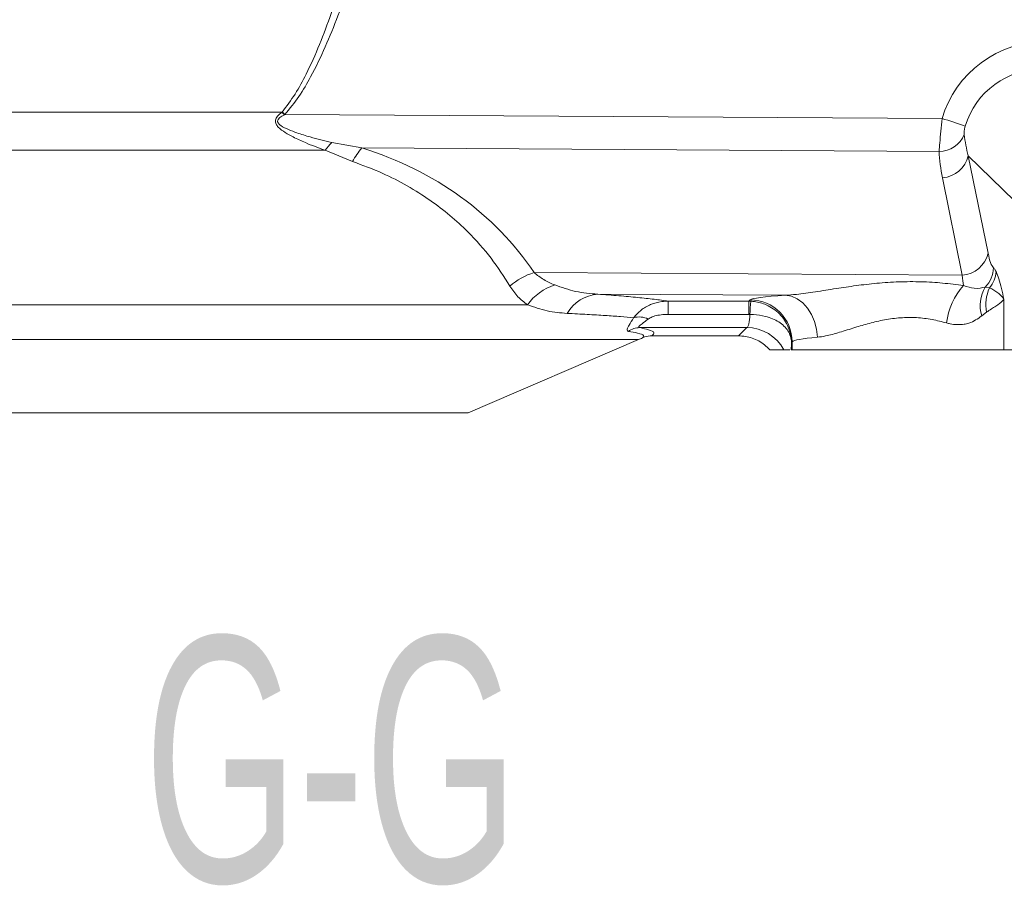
# Model space of a CAD drawing. Header units: millimetres. Extents: x 0 to 8410, y 0 to 5940.
# Tile 101 of 256: x 931 to 1213, y 4210 to 4457. Entities that reach past the tile are written whole.
import ezdxf

# ---------------------------------------------------------------- set-up
doc = ezdxf.new("R2010")
doc.units = ezdxf.units.MM
doc.header["$LTSCALE"] = 10
doc.styles.add('SLDTEXTSTYLE0', font='TXT', dxfattribs={"width": 0.605})

msp = doc.modelspace()

# ---------------------------------------------------------------- linework, layer by layer
at = {"color": 8, "linetype": 'Continuous', "lineweight": 0}
for p, q in [((806.386863, 4431.018048), (1006.167327, 4431.018048)), ((1006.167327, 4431.018048), (1006.2317, 4431.094565)), ((1007.003938, 4430.36186), (1006.934558, 4430.326768)), ((1007.003938, 4430.36186), (1194.77049, 4429.239117)), ((1020.402108, 4422.359236), (1029.032623, 4420.83528)), ((1018.570577, 4420.176142), (809.626256, 4420.176142)), ((1026.383315, 4416.935735), (1018.570577, 4420.176142)), ((1193.92625, 4419.8493), (1029.032623, 4420.83528)), ((1218.897497, 4402.381771), (1202.250634, 4418.598273)), ((1202.250634, 4418.598273), (1207.918559, 4390.772858)), ((1200.544511, 4384.511881), (1194.876825, 4412.337311)), ((1078.245555, 4385.243171), (1200.544511, 4384.511881)), ((1207.11938, 4381.117844), (1208.324825, 4380.877578)), ((1149.993335, 4378.754892), (1096.412813, 4379.075267)), ((1116.534387, 4377.078109), (1139.604484, 4377.078109)), ((1116.534387, 4373.302349), (1116.534387, 4377.078109)), ((1139.604484, 4377.078109), (1139.981901, 4377.437868)), ((1139.604484, 4377.078109), (1140.181695, 4377.063238)), ((1139.604484, 4373.302349), (1139.604484, 4377.078109)), ((1212.460433, 4377.598368), (1212.460433, 4363.204189)), ((835.383569, 4376.045384), (1076.299106, 4376.045384)), ((1139.604484, 4373.302349), (1116.534387, 4373.302349)), ((1139.893447, 4373.298802), (1139.604484, 4373.302349)), ((1207.490121, 4373.929226), (1206.103956, 4372.858846)), ((1139.02608, 4369.526588), (1108.409082, 4369.526588)), ((1136.590396, 4367.204198), (1139.02608, 4369.526588)), ((1108.0958, 4366.083884), (846.65743, 4366.083884)), ((1151.963626, 4365.45431), (1151.769553, 4365.269148)), ((1151.963626, 4365.45431), (1151.963626, 4363.204189))]:
    msp.add_line(p, q, dxfattribs=at)
at = {"color": 7, "linetype": 'Continuous', "lineweight": 0}
for p, q in [((1059.376632, 4345.204198), (1108.0958, 4366.083884)), ((1111.859714, 4367.204198), (1136.580621, 4367.204198)), ((1145.534908, 4363.204189), (1149.570381, 4363.204189)), ((1151.677762, 4363.204189), (1151.963626, 4363.204189)), ((1151.963626, 4363.204189), (1212.460433, 4363.204189)), ((1212.460433, 4363.204189), (1221.249257, 4363.204189)), ((1059.376632, 4345.204198), (895.376598, 4345.204198))]:
    msp.add_line(p, q, dxfattribs=at)
at = {"color": 8, "linetype": 'Continuous', "lineweight": 0, "flags": 128}
msp.add_lwpolyline([(1149.993335, 4378.754892), (1151.741897, 4378.456914), (1153.426086, 4377.728977), (1154.983913, 4376.59783), (1156.358157, 4375.105121), (1157.498275, 4373.305746), (1158.362304, 4371.265941), (1158.918058, 4369.060763), (1159.145747, 4366.771334)], dxfattribs=at)
at = {"color": 8, "linetype": 'Continuous', "lineweight": 0}
for centre, radius, start, end in [((1149.119404, 4588.90493), 212.987238, 227.84205011, 228.11986286), ((1126.445005, 4557.020623), 174.093683, 226.32956327, 226.67990758), ((1172.875825, 4351.783536), 80.490642, 69.24175281, 74.21579109), ((1193.836308, 4427.794274), 7.945483, 270.64859422, 336.55830753), ((1037.695683, 4405.99076), 23.811652, 136.57420319, 143.43511113), ((1044.144785, 4407.718517), 20.01067, 139.04330447, 152.57318942), ((1194.379175, 4420.396127), 8.074166, 273.53365618, 347.13424689), ((1200.046672, 4392.571215), 8.074695, 273.53477177, 347.13143786), ((1083.681823, 4367.546087), 18.513232, 107.07614, 131.81685814), ((1201.35933, 4386.825641), 8.109077, 315.26106412, 358.57408965), ((1202.394229, 4385.951904), 7.805175, 319.44909472, 356.75297649), ((1088.91284, 4366.819326), 15.627745, 107.81217951, 143.817158), ((1215.033948, 4368.689649), 19.073053, 137.7074069, 173.48205803), ((1216.044914, 4375.828549), 10.375057, 149.34890623, 196.63267917), ((1218.855728, 4376.088191), 11.568844, 155.5442674, 190.75553412), ((1097.282065, 4367.976529), 11.132726, 94.47826176, 149.74255524), ((1187.83934, 4371.520772), 47.97885, 173.36644271, 177.87621119), ((1139.940755, 4365.415003), 12.022935, 0.18731548, 89.80392066), ((1108.259919, 4366.900566), 5.669306, 62.97758932, 106.5322328), ((1108.501113, 4363.781432), 5.745894, 90.91773523, 125.54688432), ((1138.985127, 4357.50436), 12.022298, 28.30108029, 89.80482459)]:
    msp.add_arc(centre, radius, start, end, dxfattribs=at)
at = {"color": 7, "linetype": 'Continuous', "lineweight": 0}
msp.add_arc((1098.6418, 4388.143362), 24, 293.19859051, 296.05787203, dxfattribs=at)
at = {"color": 8, "linetype": 'Continuous', "lineweight": 0}
for centre, major_axis, ratio, start_param, end_param in [((1226.475254, 4418.975142), (27.981596, -18.300574), 0.9554096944, 2.1793230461, 3.419505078), ((1225.568375, 4418.975142), (21.108325, -14.515028), 0.9349427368, 2.1997122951, 3.439894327), ((1227.63808, 4416.958925), (-18.037213, 30.318233), 0.6513475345, 0.9628282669, 1.1506671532), ((982.52722, 4327.548101), (102.600295, 45.182904), 0.8501533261, 0.1498067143, 0.7741589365), ((1228.165638, 4410.697954), (-21.330001, 37.403108), 0.7178124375, 0.9538437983, 1.1416826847), ((1209.939592, 4406.405313), (-0.005498, 20.00038), 0.1623424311, 2.4679911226, 2.9934543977), ((1202.038085, 4406.405313), (0.044778, 28.000231), 0.0835737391, 2.468640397, 2.6652196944), ((1182.376596, 4377.315748), (42.458772, 0), 0.0524077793, 2.438271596, 3.0866846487), ((1138.974327, 4375.518371), (0, 6), 0.1648897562, 3.1939525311, 4.3334563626), ((1182.376596, 4365.332194), (30.458772, 0), 0.0730551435, 2.438271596, 3.0866846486), ((1150.956243, 4375.518371), (0, 18), 0.0549632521, 3.9589912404, 4.1066118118)]:
    msp.add_ellipse(centre, major_axis=major_axis, ratio=ratio, start_param=start_param, end_param=end_param, dxfattribs=at)
at = {"color": 7, "linetype": 'Continuous', "lineweight": 0}
msp.add_ellipse((1147.219575, 4361.195961), major_axis=(16.036621, -4.281775), ratio=0.262828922, start_param=2.3632427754, end_param=2.3640664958, dxfattribs=at)
at = {"color": 8, "linetype": 'Continuous', "lineweight": 0}
for points, knots in [([(1006.2317, 4431.094565), (1007.515598, 4432.776872), (1010.105822, 4436.170874), (1013.589802, 4442.716333), (1017.032385, 4450.389164), (1021.434475, 4462.181639), (1024.141415, 4471.240786), (1025.951778, 4477.299415)], [0, 0, 0, 0, 0.1256051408, 0.2534045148, 0.4390735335, 0.6248603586, 1, 1, 1, 1]), ([(1028.280889, 4476.566718), (1026.342585, 4470.541836), (1023.427358, 4461.480363), (1018.68387, 4449.689629), (1014.961801, 4441.998446), (1011.184392, 4435.431802), (1008.403289, 4432.058956), (1007.003938, 4430.36186)], [0, 0, 0, 0, 0.37053276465, 0.55728444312, 0.74390740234, 0.8711433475, 1, 1, 1, 1]), ([(1018.570577, 4420.176142), (1016.667906, 4420.862075), (1013.583209, 4421.974141), (1009.769828, 4423.736563), (1007.153594, 4425.188989), (1005.440379, 4426.378082), (1004.541949, 4427.497491), (1004.340226, 4428.117374), (1004.315203, 4428.597363), (1004.394077, 4428.962102), (1004.70905, 4429.650868), (1005.309999, 4430.324059), (1005.920398, 4430.818164), (1006.167327, 4431.018048)], [0, 0, 0, 0, 0.3097600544, 0.5021971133, 0.6295439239, 0.7552559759, 0.8073749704, 0.8365637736, 0.8478102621, 0.876098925, 0.888295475, 0.9548112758, 1, 1, 1, 1]), ([(1006.934558, 4430.326768), (1006.670402, 4430.182382), (1006.044946, 4429.840513), (1005.351323, 4429.342868), (1005.010161, 4428.801636), (1004.934651, 4428.486306), (1004.990929, 4428.163052), (1005.25544, 4427.700946), (1006.250541, 4426.897309), (1008.079953, 4426.051705), (1010.904298, 4424.985669), (1015.024573, 4423.690911), (1018.349491, 4422.86754), (1020.402108, 4422.359236)], [0, 0, 0, 0, 0.0446328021, 0.1056790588, 0.121847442, 0.1378005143, 0.1523899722, 0.1698603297, 0.2170241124, 0.3424761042, 0.4741838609, 0.675390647, 1, 1, 1, 1]), ([(1193.92625, 4419.8493), (1193.989317, 4420.613562), (1194.12339, 4422.238283), (1194.404659, 4425.548094), (1194.649378, 4428.017172), (1194.77049, 4429.239117)], [0, 0, 0, 0, 0.3096932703, 0.658367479, 1, 1, 1, 1]), ([(1201.403772, 4427.049064), (1201.336922, 4426.794729), (1201.254916, 4426.482725), (1201.146942, 4425.868189), (1201.08471, 4425.229881), (1201.112371, 4424.830442), (1201.126014, 4424.633437)], [0, 0, 0, 0, 0.2596974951, 0.3185822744, 0.6639209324, 1, 1, 1, 1]), ([(1071.338092, 4381.343626), (1069.624938, 4384.029844), (1066.182814, 4389.42708), (1060.238645, 4396.121654), (1054.267837, 4401.601929), (1048.532674, 4406.003155), (1042.098328, 4410.058475), (1034.788649, 4413.847048), (1029.260702, 4415.878389), (1026.383315, 4416.935735)], [0, 0, 0, 0, 0.1841635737, 0.3700274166, 0.4916768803, 0.6133005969, 0.7386511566, 0.8639636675, 1, 1, 1, 1]), ([(1078.245555, 4385.243171), (1079.133406, 4384.531929), (1080.926723, 4383.095334), (1083.056832, 4382.166782), (1084.132348, 4381.697946)], [0, 0, 0, 0, 0.4950888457, 1, 1, 1, 1]), ([(1209.465896, 4386.623853), (1209.621658, 4386.440603), (1209.865409, 4386.153835), (1210.101609, 4385.680631), (1210.186874, 4385.509812)], [0, 0, 0, 0, 0.6390169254, 1, 1, 1, 1]), ([(1210.186874, 4385.509812), (1210.449362, 4384.860327), (1211.255385, 4382.865948), (1211.975881, 4379.683981), (1212.458605, 4377.606236), (1212.460433, 4377.598368)], [0, 0, 0, 0, 0.3248255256, 0.9974434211, 1, 1, 1, 1]), ([(1149.993335, 4378.754892), (1151.03524, 4378.825976), (1153.72029, 4379.009164), (1158.603305, 4379.728519), (1164.350158, 4380.655091), (1170.238654, 4381.537644), (1176.237155, 4382.237112), (1182.47854, 4382.653328), (1188.787929, 4382.670867), (1195.007865, 4382.297991), (1198.943453, 4381.783371), (1200.925266, 4381.524228)], [0, 0, 0, 0, 0.073470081, 0.189336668, 0.3080329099, 0.4177818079, 0.5289399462, 0.6465979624, 0.7660237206, 0.8821784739, 1, 1, 1, 1]), ([(1076.299106, 4376.045384), (1075.366803, 4376.762999), (1073.485143, 4378.211354), (1072.058087, 4380.293246), (1071.338092, 4381.343626)], [0, 0, 0, 0, 0.4954682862, 1, 1, 1, 1]), ([(1084.132348, 4381.697946), (1086.099217, 4381.002327), (1090.065335, 4379.599638), (1094.285502, 4379.251006), (1096.412813, 4379.075267)], [0, 0, 0, 0, 0.4959180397, 1, 1, 1, 1]), ([(1200.925266, 4381.524228), (1201.970847, 4381.191698), (1204.431865, 4380.409012), (1206.138069, 4380.859023), (1207.11938, 4381.117844)], [0, 0, 0, 0, 0.4248573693, 1, 1, 1, 1]), ([(1208.324825, 4380.877578), (1209.159673, 4380.452193), (1210.415037, 4379.812541), (1211.737287, 4378.568846), (1212.24109, 4377.928691), (1212.457178, 4377.603271), (1212.460433, 4377.598368)], [0, 0, 0, 0, 0.495855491, 0.7456199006, 0.9961675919, 1, 1, 1, 1]), ([(1096.412813, 4379.075267), (1098.465828, 4378.922463), (1102.571802, 4378.61686), (1107.923879, 4378.126238), (1112.699485, 4377.614811), (1115.256088, 4377.25701), (1116.534387, 4377.078109)], [0, 0, 0, 0, 0.2472227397, 0.4944385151, 0.747219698, 1, 1, 1, 1]), ([(1106.646692, 4372.335502), (1107.313349, 4373.100282), (1108.656834, 4374.641509), (1111.505946, 4376.211887), (1114.208547, 4376.971181), (1115.92755, 4377.050211), (1116.534387, 4377.078109)], [0, 0, 0, 0, 0.2756941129, 0.5555937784, 0.8431171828, 1, 1, 1, 1]), ([(1140.181695, 4377.063238), (1140.511434, 4377.038335), (1142.011003, 4376.925083), (1144.991152, 4376.063363), (1148.546501, 4373.606637), (1150.676785, 4370.40364), (1151.579005, 4367.543173), (1151.758269, 4366.045682), (1151.7694, 4365.279732), (1151.769553, 4365.269148)], [0, 0, 0, 0, 0.053604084, 0.2437779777, 0.4943388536, 0.7467090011, 0.8703458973, 0.9982082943, 1, 1, 1, 1]), ([(1212.460433, 4377.598368), (1212.457261, 4377.593938), (1212.3243, 4377.40824), (1211.775513, 4376.798636), (1210.309296, 4375.794259), (1208.41658, 4374.542128), (1207.490121, 4373.929226)], [0, 0, 0, 0, 0.0044246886, 0.1854687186, 0.6012977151, 1, 1, 1, 1]), ([(1087.66595, 4373.586156), (1085.769195, 4373.743689), (1081.955283, 4374.060448), (1078.19121, 4375.381384), (1076.299106, 4376.045384)], [0, 0, 0, 0, 0.4973253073, 1, 1, 1, 1]), ([(1106.646692, 4372.335502), (1105.448732, 4372.444957), (1103.052847, 4372.663866), (1098.589934, 4372.982052), (1093.542349, 4373.292149), (1089.624739, 4373.488155), (1087.66595, 4373.586156)], [0, 0, 0, 0, 0.24732558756, 0.49464435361, 0.74732435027, 1, 1, 1, 1]), ([(1105.160629, 4368.456521), (1105.059358, 4368.486181), (1104.777038, 4368.568868), (1104.741139, 4369.064771), (1105.331895, 4370.227011), (1106.175308, 4371.579561), (1106.646692, 4372.335502)], [0, 0, 0, 0, 0.13304860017, 0.37090849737, 0.64840059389, 1, 1, 1, 1]), ([(1110.835706, 4371.950948), (1110.221411, 4371.491088), (1109.35876, 4370.845311), (1108.55124, 4370.223057), (1108.210818, 4369.906033), (1108.093784, 4369.709558), (1108.153082, 4369.574219), (1108.31353, 4369.544367), (1108.409082, 4369.526588)], [0, 0, 0, 0, 0.4110012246, 0.5771661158, 0.6849976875, 0.8094749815, 0.8865363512, 1, 1, 1, 1]), ([(1116.534387, 4373.302349), (1116.172921, 4373.295893), (1115.177014, 4373.278106), (1113.64554, 4373.075487), (1112.031775, 4372.674229), (1111.208462, 4372.176359), (1110.835706, 4371.950948)], [0, 0, 0, 0, 0.180106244, 0.4962262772, 0.7719162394, 1, 1, 1, 1]), ([(1139.893447, 4373.298802), (1140.223796, 4373.2856), (1141.723498, 4373.225666), (1144.717047, 4372.770614), (1148.35156, 4371.318417), (1151.011615, 4368.697688), (1151.71416, 4366.438314), (1151.769161, 4365.277428), (1151.769553, 4365.269148)], [0, 0, 0, 0, 0.05398516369, 0.24507983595, 0.495277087, 0.74691095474, 0.99819472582, 1, 1, 1, 1]), ([(1196.084176, 4370.854714), (1194.716058, 4371.209057), (1191.981731, 4371.917248), (1187.496943, 4372.467939), (1182.885524, 4372.405105), (1178.328041, 4371.79911), (1173.968702, 4370.767674), (1169.651246, 4369.485665), (1165.446263, 4368.149235), (1161.854648, 4367.129344), (1159.919452, 4366.873587), (1159.145747, 4366.771334)], [0, 0, 0, 0, 0.1116319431, 0.2231080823, 0.3343672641, 0.4457195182, 0.5552248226, 0.6648210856, 0.7906525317, 0.9163014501, 1, 1, 1, 1]), ([(1206.103956, 4372.858846), (1204.96626, 4372.054093), (1203.452061, 4370.98302), (1200.324037, 4370.291426), (1198.113827, 4370.324038), (1196.41189, 4370.769029), (1196.084176, 4370.854714)], [0, 0, 0, 0, 0.42077843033, 0.56002888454, 0.91528215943, 1, 1, 1, 1]), ([(1109.189664, 4366.585442), (1109.442239, 4366.812494), (1109.95179, 4367.270553), (1108.313362, 4367.899911), (1106.09632, 4368.291326), (1105.160629, 4368.456521)], [0, 0, 0, 0, 0.3622687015, 0.7308487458, 1, 1, 1, 1]), ([(1108.409082, 4369.526588), (1109.31613, 4369.320137), (1111.429823, 4368.839045), (1112.893766, 4368.058451), (1112.206375, 4367.490583), (1111.859714, 4367.204198)], [0, 0, 0, 0, 0.27146159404, 0.63258662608, 1, 1, 1, 1])]:
    msp.add_open_spline(points, degree=3, knots=knots, dxfattribs=at)
at = {"color": 7, "linetype": 'Continuous', "lineweight": 0}
for points, knots in [([(1109.189664, 4366.585442), (1109.203007, 4366.591953), (1109.417843, 4366.696784), (1110.268045, 4367.057598), (1111.176643, 4367.141284), (1111.859714, 4367.204198)], [0, 0, 0, 0, 0.0161712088, 0.2603716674, 1, 1, 1, 1]), ([(1136.590396, 4367.204198), (1137.937974, 4367.069824), (1140.633292, 4366.801061), (1143.655833, 4365.100025), (1145.068535, 4363.674722), (1145.534908, 4363.204189)], [0, 0, 0, 0, 0.4011225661, 0.8022936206, 1, 1, 1, 1]), ([(1149.570381, 4363.204189), (1149.954975, 4363.204189), (1150.587919, 4363.204189), (1151.119275, 4363.204189), (1151.327764, 4363.204189)], [0, 0, 0, 0, 0.6076276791, 1, 1, 1, 1])]:
    msp.add_open_spline(points, degree=3, knots=knots, dxfattribs=at)

# ---------------------------------------------------------------- texts
at = {"color": 7, "linetype": 'Continuous', "lineweight": 0, "insert": (966.802378, 4281.191519), "char_height": 70, "attachment_point": 1, "style": 'SLDTEXTSTYLE0'}
msp.add_mtext('G-G ', dxfattribs=at)

doc.saveas('drawing.dxf')
